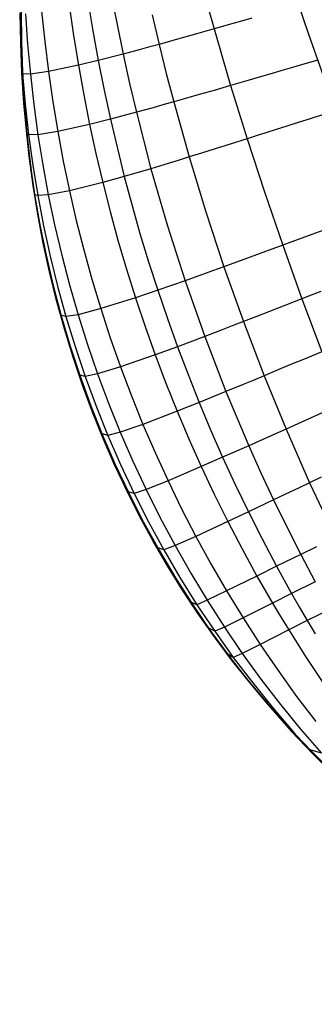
# Model space of a CAD drawing. Header units: millimetres. Extents: x -58 to 58, y -58 to 57.
# Tile 35 of 40: x 46.34 to 49.35, y 10.15 to 20.21. Entities that reach past the tile are written whole.
import ezdxf

# ---------------------------------------------------------------- set-up
doc = ezdxf.new("R2010")
doc.units = ezdxf.units.MM
doc.header["$MEASUREMENT"] = 0
doc.layers.add('Predefinito', color=5, linetype='Continuous')

msp = doc.modelspace()

# ---------------------------------------------------------------- linework, layer by layer
at = {"layer": 'Predefinito', "extrusion": (0.459919, 0.537098, 0.707107)}
msp.add_lwpolyline([(-19.19, 99.749), (-19.339, 100.437), (-19.502, 101.12), (-19.679, 101.798), (-19.873, 102.47), (-20.083, 103.137), (-20.31, 103.797), (-20.556, 104.451), (-20.821, 105.098), (-21.107, 105.738), (-21.415, 106.37), (-21.578, 106.683), (-21.748, 106.993), (-21.923, 107.3), (-22.104, 107.604), (-22.291, 107.902), (-22.485, 108.196), (-22.684, 108.486), (-22.89, 108.771), (-23.104, 109.05), (-23.324, 109.325), (-23.552, 109.594), (-23.788, 109.857), (-24.031, 110.114), (-24.282, 110.364), (-24.54, 110.605), (-24.805, 110.837), (-25.077, 111.06), (-25.215, 111.167), (-25.356, 111.272), (-25.498, 111.375), (-25.643, 111.475), (-25.789, 111.573), (-25.937, 111.667), (-26.088, 111.759), (-26.24, 111.849), (-26.395, 111.935), (-26.552, 112.018), (-26.71, 112.098), (-26.87, 112.175), (-27.031, 112.248), (-27.194, 112.317), (-27.357, 112.383), (-27.522, 112.445), (-27.688, 112.502), (-27.855, 112.557), (-28.024, 112.607), (-28.194, 112.653), (-28.365, 112.696), (-28.537, 112.734), (-28.711, 112.768), (-28.886, 112.799), (-29.062, 112.825), (-29.238, 112.846), (-29.414, 112.864), (-29.59, 112.877), (-29.766, 112.886), (-29.942, 112.89), (-30.118, 112.89), (-30.293, 112.886), (-30.469, 112.878), (-30.644, 112.866), (-30.819, 112.849), (-30.994, 112.829), (-31.169, 112.804), (-31.344, 112.775), (-31.518, 112.742), (-31.692, 112.706), (-31.865, 112.665), (-32.037, 112.62), (-32.207, 112.572), (-32.375, 112.521), (-32.543, 112.466), (-32.709, 112.408), (-32.873, 112.346), (-33.037, 112.281), (-33.199, 112.213), (-33.36, 112.142), (-33.52, 112.068), (-33.679, 111.991), (-33.837, 111.91), (-33.993, 111.827)], dxfattribs=at)
at = {"layer": 'Predefinito'}
msp.add_lwpolyline([(46.355, 20.294), (46.357, 19.988), (46.367, 19.684), (46.384, 19.381), (46.409, 19.08), (46.442, 18.781), (46.482, 18.484), (46.531, 18.19), (46.587, 17.897), (46.65, 17.607), (46.722, 17.32), (46.801, 17.035), (46.888, 16.754), (46.982, 16.475), (47.084, 16.2), (47.193, 15.929), (47.311, 15.661), (47.435, 15.397), (47.567, 15.137), (47.706, 14.881), (47.852, 14.629), (48.005, 14.382), (48.165, 14.14), (48.332, 13.903), (48.505, 13.67), (48.686, 13.443), (48.872, 13.221), (49.065, 13.005), (49.264, 12.794), (49.469, 12.588)], dxfattribs=at)
at = {"layer": 'Predefinito', "extrusion": (1, 0, 0)}
for points in [[(18.781, 198.613), (18.781, 60)], [(16.475, 200.013), (16.475, 59.999)], [(14.382, 200.938), (14.382, 59.999)]]:
    msp.add_lwpolyline(points, dxfattribs=at)
at = {"layer": 'Predefinito'}
for points in [[(46.846, 20.359, 41.132), (46.89, 20.052, 41.103), (46.94, 19.746, 41.082), (46.994, 19.443, 41.067), (47.054, 19.142, 41.056), (47.118, 18.844, 41.047), (47.188, 18.548, 41.038), (47.263, 18.253, 41.031), (47.344, 17.959, 41.024), (47.431, 17.664, 41.018), (47.523, 17.371, 41.014), (47.621, 17.078, 41.012), (47.725, 16.787, 41.012), (47.835, 16.498, 41.013), (47.95, 16.212, 41.016), (48.07, 15.927, 41.02), (48.196, 15.645, 41.025), (48.328, 15.364, 41.032), (48.467, 15.084, 41.04), (48.612, 14.805, 41.052), (48.765, 14.526, 41.07), (48.923, 14.249, 41.095), (49.005, 14.112, 41.111), (49.089, 13.975, 41.129), (49.174, 13.838, 41.15), (49.261, 13.703, 41.174), (49.349, 13.569, 41.199), (49.438, 13.436, 41.227)], [(47.037, 20.404, 39.187), (47.087, 20.098, 39.156), (47.143, 19.794, 39.133), (47.203, 19.493, 39.116), (47.267, 19.195, 39.104), (47.409, 18.61, 39.086), (47.569, 18.028, 39.07), (47.657, 17.737, 39.065), (47.75, 17.447, 39.06), (47.849, 17.158, 39.058), (47.952, 16.87, 39.058), (48.06, 16.585, 39.06), (48.173, 16.301, 39.063), (48.291, 16.019, 39.068), (48.414, 15.74, 39.074), (48.542, 15.462, 39.081), (48.677, 15.183, 39.09), (48.817, 14.905, 39.104), (48.965, 14.626, 39.123), (49.118, 14.348, 39.151), (49.197, 14.21, 39.169), (49.278, 14.072, 39.189), (49.36, 13.935, 39.212)], [(48.242, 20.42, 32.907), (48.326, 20.118, 32.872), (48.411, 19.824, 32.846), (48.496, 19.539, 32.827), (48.664, 18.995, 32.799), (48.841, 18.454, 32.777), (49.028, 17.908, 32.764), (49.224, 17.36, 32.763), (49.427, 16.819, 32.773)], [(49.189, 20.363, 30.752), (49.289, 20.074, 30.724), (49.568, 19.284, 30.675)], [(46.34, 20.276, 52.506), (46.351, 19.967, 52.492), (46.37, 19.658, 52.48), (46.397, 19.348, 52.471), (46.431, 19.038, 52.464), (46.474, 18.727, 52.458), (46.524, 18.416, 52.453), (46.583, 18.106, 52.448), (46.651, 17.796, 52.443), (46.727, 17.487, 52.439), (46.812, 17.178, 52.437), (46.905, 16.871, 52.435), (47.008, 16.566, 52.434), (47.12, 16.263, 52.434), (47.24, 15.963, 52.434), (47.37, 15.665, 52.436), (47.509, 15.371, 52.438), (47.656, 15.079, 52.441), (47.813, 14.793, 52.445), (47.978, 14.511, 52.451), (48.151, 14.233, 52.46), (48.333, 13.961, 52.472), (48.523, 13.694, 52.487), (48.721, 13.433, 52.507), (48.927, 13.179, 52.531), (49.139, 12.931, 52.559), (49.36, 12.69, 52.591)], [(46.342, 20.284, 56.273), (46.347, 19.977, 56.265), (46.359, 19.669, 56.259), (46.38, 19.36, 56.254), (46.409, 19.049, 56.25), (46.446, 18.738, 56.246), (46.491, 18.427, 56.243), (46.546, 18.116, 56.24), (46.609, 17.805, 56.237), (46.682, 17.494, 56.235), (46.764, 17.185, 56.233), (46.856, 16.876, 56.232), (46.957, 16.57, 56.231), (47.067, 16.265, 56.231), (47.187, 15.964, 56.231), (47.317, 15.665, 56.232), (47.457, 15.369, 56.233), (47.606, 15.077, 56.235), (47.764, 14.79, 56.237), (47.932, 14.508, 56.24), (48.108, 14.231, 56.245), (48.293, 13.96, 56.251), (48.487, 13.695, 56.259), (48.689, 13.436, 56.269), (48.899, 13.185, 56.281), (49.116, 12.941, 56.296), (49.34, 12.704, 56.312), (49.571, 12.475, 56.331)], [(46.351, 20.279, 58.143), (46.354, 19.973, 58.139), (46.364, 19.666, 58.136), (46.383, 19.358, 58.133), (46.41, 19.049, 58.131), (46.446, 18.739, 58.129), (46.49, 18.428, 58.127), (46.543, 18.118, 58.126), (46.605, 17.808, 58.124), (46.677, 17.498, 58.123), (46.758, 17.189, 58.122), (46.848, 16.882, 58.121), (46.948, 16.576, 58.121), (47.058, 16.272, 58.121), (47.177, 15.971, 58.121), (47.306, 15.673, 58.121), (47.445, 15.378, 58.122), (47.594, 15.087, 58.122), (47.752, 14.801, 58.124), (47.919, 14.519, 58.125), (48.096, 14.244, 58.127), (48.281, 13.973, 58.131), (48.475, 13.709, 58.135), (48.677, 13.452, 58.14), (48.887, 13.201, 58.146), (49.104, 12.958, 58.154), (49.329, 12.723, 58.162), (49.56, 12.495, 58.171)], [(46.354, 20.272, 59.074), (46.356, 19.967, 59.072), (46.367, 19.661, 59.07), (46.385, 19.353, 59.069), (46.412, 19.045, 59.067), (46.447, 18.736, 59.066), (46.491, 18.426, 59.065), (46.544, 18.117, 59.064), (46.605, 17.807, 59.064), (46.676, 17.499, 59.063), (46.757, 17.191, 59.062), (46.847, 16.884, 59.062), (46.946, 16.579, 59.062), (47.055, 16.276, 59.062), (47.174, 15.976, 59.062), (47.303, 15.679, 59.062), (47.441, 15.384, 59.062), (47.59, 15.094, 59.062), (47.747, 14.808, 59.063), (47.914, 14.528, 59.064), (48.089, 14.253, 59.065), (48.274, 13.983, 59.067), (48.468, 13.719, 59.069), (48.669, 13.462, 59.072), (48.879, 13.213, 59.075), (49.096, 12.97, 59.079), (49.32, 12.735, 59.083), (49.551, 12.508, 59.088)], [(49.47, 12.588, 59.999), (49.265, 12.793, 59.999), (49.065, 13.004, 59.999), (48.872, 13.221, 59.999), (48.686, 13.443, 59.999), (48.506, 13.67, 59.999), (48.332, 13.903, 59.999), (48.165, 14.14, 59.999), (48.005, 14.382, 59.999), (47.851, 14.63, 59.999), (47.705, 14.883, 59.999), (47.565, 15.139, 59.999), (47.434, 15.399, 59.999), (47.31, 15.663, 59.999), (47.193, 15.93, 59.999), (47.084, 16.201, 59.999), (46.982, 16.475, 59.999), (46.885, 16.762, 59.999), (46.796, 17.051, 60), (46.716, 17.342, 60), (46.644, 17.634, 60), (46.58, 17.928, 60), (46.525, 18.223, 60), (46.477, 18.519, 60), (46.437, 18.817, 60), (46.406, 19.115, 60), (46.382, 19.414, 60), (46.365, 19.714, 60), (46.357, 20.014, 60), (46.355, 20.315, 60)], [(46.355, 20.267, 59.538), (46.357, 19.963, 59.537), (46.368, 19.657, 59.536), (46.386, 19.35, 59.535), (46.413, 19.042, 59.534), (46.448, 18.733, 59.534), (46.491, 18.424, 59.533), (46.544, 18.115, 59.533), (46.605, 17.807, 59.532), (46.676, 17.498, 59.532), (46.756, 17.191, 59.531), (46.846, 16.885, 59.531), (46.946, 16.58, 59.531), (47.054, 16.278, 59.531), (47.173, 15.978, 59.531), (47.301, 15.681, 59.531), (47.439, 15.388, 59.531), (47.587, 15.098, 59.531), (47.744, 14.813, 59.532), (47.911, 14.533, 59.532), (48.086, 14.258, 59.533), (48.27, 13.989, 59.534), (48.463, 13.725, 59.535), (48.665, 13.469, 59.536), (48.874, 13.219, 59.538), (49.09, 12.977, 59.54), (49.314, 12.742, 59.542), (49.545, 12.515, 59.545)], [(46.355, 20.264, 59.77), (46.358, 19.96, 59.769), (46.368, 19.654, 59.768), (46.386, 19.348, 59.768), (46.413, 19.04, 59.767), (46.448, 18.732, 59.767), (46.492, 18.423, 59.767), (46.544, 18.114, 59.766), (46.606, 17.806, 59.766), (46.676, 17.498, 59.766), (46.756, 17.191, 59.766), (46.846, 16.885, 59.765), (46.945, 16.581, 59.765), (47.054, 16.279, 59.765), (47.172, 15.98, 59.765), (47.301, 15.683, 59.765), (47.439, 15.389, 59.765), (47.586, 15.1, 59.765), (47.743, 14.815, 59.766), (47.909, 14.535, 59.766), (48.084, 14.261, 59.766), (48.268, 13.992, 59.767), (48.461, 13.728, 59.767), (48.662, 13.472, 59.768), (48.871, 13.223, 59.769), (49.087, 12.981, 59.77), (49.311, 12.746, 59.772), (49.541, 12.519, 59.773)], [(46.4, 20.273, 48.726), (46.421, 19.963, 48.706), (46.449, 19.654, 48.691), (46.484, 19.345, 48.68), (46.526, 19.036, 48.671), (46.575, 18.728, 48.664), (46.632, 18.421, 48.657), (46.697, 18.114, 48.651), (46.769, 17.807, 48.645), (46.849, 17.502, 48.64), (46.936, 17.197, 48.637), (47.032, 16.893, 48.634), (47.136, 16.592, 48.634), (47.248, 16.293, 48.634), (47.368, 15.996, 48.635), (47.496, 15.701, 48.638), (47.632, 15.41, 48.641), (47.776, 15.122, 48.645), (47.928, 14.837, 48.651), (48.088, 14.555, 48.659), (48.256, 14.278, 48.671), (48.432, 14.004, 48.688), (48.615, 13.735, 48.71), (48.806, 13.471, 48.738), (49.005, 13.213, 48.772), (49.21, 12.961, 48.813), (49.423, 12.714, 48.858)], [(46.563, 20.299, 44.951), (46.595, 19.99, 44.927), (46.633, 19.682, 44.909), (46.677, 19.374, 44.895), (46.728, 19.069, 44.885), (46.785, 18.765, 44.877), (46.848, 18.463, 44.87), (46.918, 18.161, 44.863), (46.995, 17.859, 44.856), (47.078, 17.559, 44.851), (47.169, 17.259, 44.847), (47.266, 16.96, 44.845), (47.37, 16.663, 44.844), (47.481, 16.369, 44.845), (47.599, 16.076, 44.847), (47.724, 15.787, 44.851), (47.856, 15.499, 44.855), (47.995, 15.214, 44.86), (48.141, 14.931, 44.867), (48.294, 14.651, 44.877), (48.455, 14.373, 44.892), (48.623, 14.098, 44.913), (48.799, 13.826, 44.941), (48.889, 13.692, 44.958), (48.981, 13.559, 44.977), (49.17, 13.296, 45.02), (49.367, 13.039, 45.072)], [(47.305, 20.314, 37.153), (47.335, 20.162, 37.137), (47.397, 19.859, 37.111), (47.463, 19.56, 37.092), (47.532, 19.266, 37.078), (47.681, 18.689, 37.057), (47.847, 18.116, 37.041), (48.03, 17.544, 37.03), (48.231, 16.975, 37.028), (48.448, 16.412, 37.034), (48.682, 15.858, 37.047), (48.806, 15.582, 37.055), (48.935, 15.305, 37.066), (49.071, 15.027, 37.082), (49.213, 14.747, 37.105), (49.361, 14.467, 37.136)], [(47.692, 20.262, 35.039), (47.764, 19.959, 35.008), (47.837, 19.663, 34.986), (47.914, 19.372, 34.97), (48.071, 18.809, 34.946), (48.242, 18.248, 34.926), (48.427, 17.687, 34.914), (48.627, 17.126, 34.912), (48.839, 16.573, 34.921), (49.063, 16.028, 34.937), (49.303, 15.48, 34.96), (49.433, 15.2, 34.979)], [(48.712, 20.227, 31.805), (48.608, 20.197, 32.071), (48.509, 20.169, 32.338), (48.326, 20.118, 32.872), (48.162, 20.071, 33.406), (48.014, 20.03, 33.941), (47.882, 19.993, 34.476), (47.764, 19.959, 35.008), (47.657, 19.93, 35.539), (47.561, 19.904, 36.067), (47.397, 19.859, 37.111), (47.143, 19.794, 39.133), (46.94, 19.746, 41.082), (46.633, 19.682, 44.909), (46.449, 19.654, 48.691), (46.37, 19.658, 52.48), (46.368, 19.652, 60.001)], [(49.386, 19.799, 30.704), (49.254, 19.76, 30.966), (49.128, 19.723, 31.229), (49.008, 19.688, 31.493), (48.895, 19.655, 31.758), (48.787, 19.624, 32.025), (48.685, 19.594, 32.292), (48.588, 19.566, 32.559), (48.496, 19.539, 32.827), (48.326, 19.49, 33.363), (48.173, 19.447, 33.9), (48.036, 19.407, 34.435), (47.914, 19.372, 34.97), (47.803, 19.341, 35.502), (47.703, 19.313, 36.031), (47.532, 19.266, 37.078), (47.267, 19.195, 39.104), (47.054, 19.142, 41.056), (46.728, 19.069, 44.885), (46.526, 19.036, 48.671), (46.431, 19.038, 52.464), (46.413, 19.038, 60)], [(49.434, 19.241, 30.936), (49.307, 19.2, 31.2), (49.185, 19.161, 31.464), (49.07, 19.124, 31.729), (48.96, 19.089, 31.996), (48.857, 19.056, 32.263), (48.758, 19.025, 32.531), (48.664, 18.995, 32.799), (48.492, 18.94, 33.336), (48.336, 18.892, 33.874), (48.197, 18.848, 34.41), (48.071, 18.809, 34.946), (47.958, 18.774, 35.479), (47.857, 18.743, 36.009), (47.681, 18.689, 37.057), (47.409, 18.61, 39.086), (47.188, 18.548, 41.038), (46.848, 18.463, 44.87), (46.632, 18.421, 48.657), (46.524, 18.416, 52.453), (46.492, 18.422, 60)], [(49.437, 18.059, 31.693), (49.326, 18.018, 31.96), (49.222, 17.979, 32.228), (49.122, 17.943, 32.496), (49.028, 17.908, 32.764), (48.853, 17.843, 33.302), (48.696, 17.785, 33.84), (48.554, 17.733, 34.378), (48.427, 17.687, 34.914), (48.312, 17.645, 35.448), (48.209, 17.608, 35.979), (48.03, 17.544, 37.03), (47.75, 17.447, 39.06), (47.523, 17.371, 41.014), (47.169, 17.259, 44.847), (46.936, 17.197, 48.637), (46.812, 17.178, 52.437), (46.756, 17.191, 60)], [(49.417, 17.435, 32.226), (49.318, 17.397, 32.494), (49.224, 17.36, 32.763), (49.05, 17.291, 33.301), (48.894, 17.23, 33.839), (48.753, 17.175, 34.376), (48.627, 17.126, 34.912), (48.512, 17.082, 35.446), (48.409, 17.043, 35.977), (48.231, 16.975, 37.028), (47.952, 16.87, 39.058), (47.725, 16.787, 41.012), (47.37, 16.663, 44.844), (47.136, 16.592, 48.634), (47.008, 16.566, 52.434), (46.945, 16.581, 59.999)], [(49.427, 16.819, 32.773), (49.256, 16.747, 33.31), (49.102, 16.683, 33.848), (48.964, 16.625, 34.385), (48.839, 16.573, 34.921), (48.726, 16.526, 35.454), (48.624, 16.484, 35.985), (48.448, 16.412, 37.034), (48.173, 16.301, 39.063), (47.95, 16.212, 41.016), (47.599, 16.076, 44.847), (47.368, 15.996, 48.635), (47.24, 15.963, 52.434), (47.172, 15.981, 59.999)], [(49.47, 16.211, 33.329), (49.32, 16.143, 33.865), (49.184, 16.082, 34.402), (49.063, 16.028, 34.937), (48.953, 15.978, 35.469), (48.854, 15.934, 35.999), (48.682, 15.858, 37.047), (48.414, 15.74, 39.074), (48.196, 15.645, 41.025), (47.856, 15.499, 44.855), (47.632, 15.41, 48.641), (47.509, 15.371, 52.438), (47.438, 15.391, 59.999)], [(49.421, 15.536, 34.427), (49.303, 15.48, 34.96), (49.197, 15.429, 35.492), (49.101, 15.384, 36.02), (48.935, 15.305, 37.066), (48.677, 15.183, 39.09), (48.467, 15.084, 41.04), (48.141, 14.931, 44.867), (47.928, 14.837, 48.651), (47.813, 14.793, 52.445), (47.742, 14.817, 59.999)], [(49.373, 14.824, 36.062), (49.213, 14.747, 37.105), (48.965, 14.626, 39.123), (48.765, 14.526, 41.07), (48.455, 14.373, 44.892), (48.256, 14.278, 48.671), (48.151, 14.233, 52.46), (48.082, 14.263, 60)], [(49.361, 14.467, 37.136), (49.118, 14.348, 39.151), (48.923, 14.249, 41.095), (48.623, 14.098, 44.913), (48.432, 14.004, 48.688), (48.333, 13.961, 52.472), (48.266, 13.995, 60)], [(49.515, 14.188, 37.178), (49.278, 14.072, 39.189), (49.089, 13.975, 41.129), (48.799, 13.826, 44.941), (48.615, 13.735, 48.71), (48.523, 13.694, 52.487), (48.459, 13.732, 60)], [(49.423, 12.714, 48.858), (49.307, 12.749, 60.001)]]:
    msp.add_polyline3d(points, dxfattribs=at)

doc.saveas('drawing.dxf')
